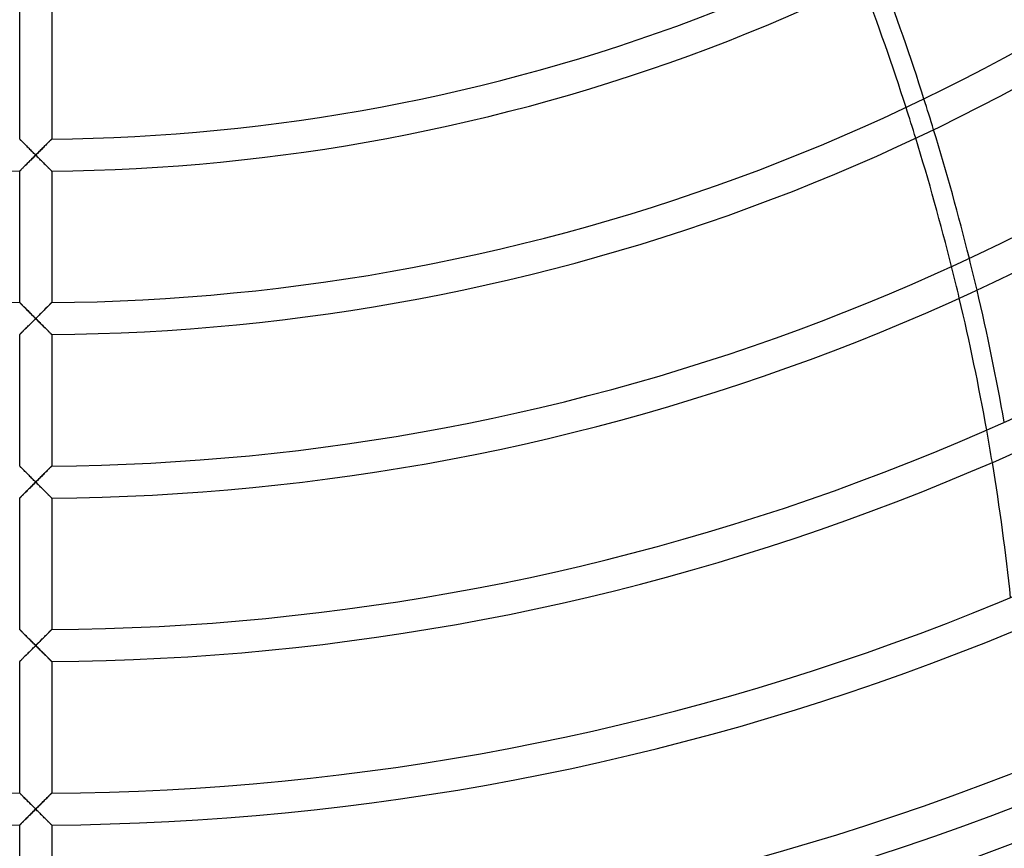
# Model space of a CAD drawing. Header units: millimetres. Extents: x -250 to 250, y -250 to 250.
# Tile 12 of 27: x -1 to 70, y -187 to -127. Entities that reach past the tile are written whole.
import ezdxf

# ---------------------------------------------------------------- set-up
doc = ezdxf.new("R2010")
doc.units = ezdxf.units.MM
doc.layers.add('HIDDEN', color=7, linetype='Continuous')
doc.layers.add('THICK', color=7, linetype='Continuous')

msp = doc.modelspace()

# ---------------------------------------------------------------- linework, layer by layer
at = {"layer": 'HIDDEN'}
for p, q in [((-1.157, -135.905), (-1.16, -135.902)), ((-1.147, -135.915), (-1.157, -135.905)), ((-1.131, -135.931), (-1.147, -135.915)), ((-1.109, -135.953), (-1.131, -135.931)), ((-1.081, -135.981), (-1.109, -135.953)), ((-1.049, -136.014), (-1.081, -135.981)), ((-1.012, -136.051), (-1.049, -136.014)), ((-0.972, -136.091), (-1.012, -136.051)), ((-0.928, -136.136), (-0.972, -136.091)), ((-0.881, -136.183), (-0.928, -136.136)), ((-0.831, -136.233), (-0.881, -136.183)), ((-0.78, -136.285), (-0.831, -136.233)), ((-0.726, -136.339), (-0.78, -136.285)), ((-0.67, -136.395), (-0.726, -136.339)), ((-0.614, -136.452), (-0.67, -136.395)), ((0.67, -136.395), (0.614, -136.452)), ((0.726, -136.339), (0.67, -136.395)), ((0.78, -136.285), (0.726, -136.339)), ((0.831, -136.233), (0.78, -136.285)), ((0.881, -136.183), (0.831, -136.233)), ((0.928, -136.136), (0.881, -136.183)), ((0.972, -136.091), (0.928, -136.136)), ((1.012, -136.051), (0.972, -136.091)), ((1.049, -136.014), (1.012, -136.051)), ((1.081, -135.981), (1.049, -136.014)), ((1.109, -135.953), (1.081, -135.981)), ((1.131, -135.931), (1.109, -135.953)), ((1.147, -135.915), (1.131, -135.931)), ((1.157, -135.905), (1.147, -135.915)), ((1.16, -135.902), (1.157, -135.905)), ((-0.556, -136.51), (-0.614, -136.452)), ((-0.496, -136.569), (-0.556, -136.51)), ((-0.436, -136.63), (-0.496, -136.569)), ((-0.375, -136.691), (-0.436, -136.63)), ((-0.314, -136.753), (-0.375, -136.691)), ((-0.251, -136.815), (-0.314, -136.753)), ((-0.189, -136.878), (-0.251, -136.815)), ((-0.126, -136.941), (-0.189, -136.878)), ((-0.063, -137.004), (-0.126, -136.941)), ((-0.116, -137.183), (-0.058, -137.125)), ((0, -137.067), (-0.063, -137.004)), ((-0.058, -137.125), (0, -137.067)), ((0.063, -137.004), (0, -137.067)), ((0, -137.067), (0.058, -137.125)), ((0.058, -137.125), (0.116, -137.183)), ((0.126, -136.941), (0.063, -137.004)), ((0.189, -136.878), (0.126, -136.941)), ((0.251, -136.815), (0.189, -136.878)), ((0.314, -136.753), (0.251, -136.815)), ((0.375, -136.691), (0.314, -136.753)), ((0.436, -136.63), (0.375, -136.691)), ((0.496, -136.569), (0.436, -136.63)), ((0.556, -136.51), (0.496, -136.569)), ((0.614, -136.452), (0.556, -136.51)), ((-0.826, -137.89), (-0.777, -137.842)), ((-0.777, -137.842), (-0.728, -137.792)), ((-0.728, -137.792), (-0.676, -137.741)), ((-0.676, -137.741), (-0.624, -137.689)), ((-0.624, -137.689), (-0.57, -137.635)), ((-0.57, -137.635), (-0.515, -137.581)), ((-0.515, -137.581), (-0.46, -137.526)), ((-0.46, -137.526), (-0.404, -137.47)), ((-0.404, -137.47), (-0.347, -137.413)), ((-0.347, -137.413), (-0.29, -137.356)), ((-0.29, -137.356), (-0.232, -137.299)), ((-0.232, -137.299), (-0.174, -137.241)), ((-0.174, -137.241), (-0.116, -137.183)), ((0.116, -137.183), (0.174, -137.241)), ((0.174, -137.241), (0.232, -137.299)), ((0.232, -137.299), (0.29, -137.356)), ((0.29, -137.356), (0.347, -137.413)), ((0.347, -137.413), (0.404, -137.47)), ((0.404, -137.47), (0.46, -137.526)), ((0.46, -137.526), (0.515, -137.581)), ((0.515, -137.581), (0.57, -137.635)), ((0.57, -137.635), (0.624, -137.689)), ((0.624, -137.689), (0.676, -137.741)), ((0.676, -137.741), (0.728, -137.792)), ((0.728, -137.792), (0.777, -137.842)), ((0.777, -137.842), (0.826, -137.89)), ((-1.16, -138.222), (-1.157, -138.219)), ((-1.157, -138.219), (-1.149, -138.211)), ((-1.149, -138.211), (-1.135, -138.197)), ((-1.135, -138.197), (-1.116, -138.178)), ((-1.116, -138.178), (-1.092, -138.154)), ((-1.092, -138.154), (-1.064, -138.127)), ((-1.064, -138.127), (-1.032, -138.095)), ((-1.032, -138.095), (-0.996, -138.059)), ((-0.996, -138.059), (-0.958, -138.021)), ((-0.958, -138.021), (-0.916, -137.98)), ((-0.916, -137.98), (-0.872, -137.936)), ((-0.872, -137.936), (-0.826, -137.89)), ((0.826, -137.89), (0.872, -137.936)), ((0.872, -137.936), (0.916, -137.98)), ((0.916, -137.98), (0.958, -138.021)), ((0.958, -138.021), (0.996, -138.059)), ((0.996, -138.059), (1.032, -138.095)), ((1.032, -138.095), (1.064, -138.127)), ((1.064, -138.127), (1.092, -138.154)), ((1.092, -138.154), (1.116, -138.178)), ((1.116, -138.178), (1.135, -138.197)), ((1.135, -138.197), (1.149, -138.211)), ((1.149, -138.211), (1.157, -138.219)), ((1.157, -138.219), (1.16, -138.222)), ((-1.157, -147.772), (-1.16, -147.769)), ((-1.147, -147.782), (-1.157, -147.772)), ((-1.131, -147.798), (-1.147, -147.782)), ((-1.109, -147.82), (-1.131, -147.798)), ((-1.081, -147.848), (-1.109, -147.82)), ((1.109, -147.82), (1.081, -147.848)), ((1.131, -147.798), (1.109, -147.82)), ((1.147, -147.782), (1.131, -147.798)), ((1.157, -147.772), (1.147, -147.782)), ((1.16, -147.769), (1.157, -147.772)), ((-1.049, -147.88), (-1.081, -147.848)), ((-1.012, -147.917), (-1.049, -147.88)), ((-0.972, -147.958), (-1.012, -147.917)), ((-0.928, -148.003), (-0.972, -147.958)), ((-0.881, -148.05), (-0.928, -148.003)), ((-0.831, -148.1), (-0.881, -148.05)), ((-0.78, -148.152), (-0.831, -148.1)), ((-0.726, -148.206), (-0.78, -148.152)), ((-0.67, -148.261), (-0.726, -148.206)), ((-0.613, -148.319), (-0.67, -148.261)), ((-0.555, -148.377), (-0.613, -148.319)), ((-0.496, -148.437), (-0.555, -148.377)), ((-0.436, -148.497), (-0.496, -148.437)), ((-0.375, -148.558), (-0.436, -148.497)), ((0.436, -148.497), (0.375, -148.558)), ((0.496, -148.437), (0.436, -148.497)), ((0.555, -148.377), (0.496, -148.437)), ((0.613, -148.319), (0.555, -148.377)), ((0.67, -148.261), (0.613, -148.319)), ((0.726, -148.206), (0.67, -148.261)), ((0.78, -148.152), (0.726, -148.206)), ((0.831, -148.1), (0.78, -148.152)), ((0.881, -148.05), (0.831, -148.1)), ((0.928, -148.003), (0.881, -148.05)), ((0.972, -147.958), (0.928, -148.003)), ((1.012, -147.917), (0.972, -147.958)), ((1.049, -147.88), (1.012, -147.917)), ((1.081, -147.848), (1.049, -147.88)), ((-0.313, -148.62), (-0.375, -148.558)), ((-0.36, -149.293), (-0.301, -149.234)), ((-0.251, -148.682), (-0.313, -148.62)), ((-0.301, -149.234), (-0.241, -149.174)), ((-0.189, -148.745), (-0.251, -148.682)), ((-0.241, -149.174), (-0.181, -149.114)), ((-0.126, -148.807), (-0.189, -148.745)), ((-0.181, -149.114), (-0.121, -149.054)), ((-0.063, -148.87), (-0.126, -148.807)), ((-0.121, -149.054), (-0.06, -148.994)), ((0, -148.933), (-0.063, -148.87)), ((-0.06, -148.994), (0, -148.933)), ((0.063, -148.87), (0, -148.933)), ((0, -148.933), (0.058, -148.992)), ((0.058, -148.992), (0.116, -149.05)), ((0.126, -148.807), (0.063, -148.87)), ((0.116, -149.05), (0.174, -149.108)), ((0.189, -148.745), (0.126, -148.807)), ((0.174, -149.108), (0.232, -149.165)), ((0.251, -148.682), (0.189, -148.745)), ((0.232, -149.165), (0.29, -149.223)), ((0.313, -148.62), (0.251, -148.682)), ((0.29, -149.223), (0.347, -149.28)), ((0.375, -148.558), (0.313, -148.62)), ((-1.057, -149.987), (-1.023, -149.953)), ((-1.023, -149.953), (-0.985, -149.915)), ((-0.985, -149.915), (-0.943, -149.874)), ((-0.943, -149.874), (-0.899, -149.83)), ((-0.899, -149.83), (-0.852, -149.783)), ((-0.852, -149.783), (-0.803, -149.735)), ((-0.803, -149.735), (-0.753, -149.684)), ((-0.753, -149.684), (-0.7, -149.632)), ((-0.7, -149.632), (-0.646, -149.578)), ((-0.646, -149.578), (-0.591, -149.523)), ((-0.591, -149.523), (-0.534, -149.467)), ((-0.534, -149.467), (-0.477, -149.409)), ((-0.477, -149.409), (-0.419, -149.352)), ((-0.419, -149.352), (-0.36, -149.293)), ((0.347, -149.28), (0.404, -149.336)), ((0.404, -149.336), (0.46, -149.392)), ((0.46, -149.392), (0.515, -149.448)), ((0.515, -149.448), (0.57, -149.502)), ((0.57, -149.502), (0.624, -149.556)), ((0.624, -149.556), (0.676, -149.608)), ((0.676, -149.608), (0.727, -149.659)), ((0.727, -149.659), (0.777, -149.709)), ((0.777, -149.709), (0.825, -149.757)), ((0.825, -149.757), (0.872, -149.803)), ((0.872, -149.803), (0.916, -149.846)), ((0.916, -149.846), (0.958, -149.888)), ((0.958, -149.888), (0.996, -149.926)), ((0.996, -149.926), (1.032, -149.962)), ((1.032, -149.962), (1.064, -149.994)), ((-1.16, -150.089), (-1.157, -150.086)), ((-1.157, -150.086), (-1.148, -150.077)), ((-1.148, -150.077), (-1.133, -150.062)), ((-1.133, -150.062), (-1.112, -150.042)), ((-1.112, -150.042), (-1.087, -150.016)), ((-1.087, -150.016), (-1.057, -149.987)), ((1.064, -149.994), (1.092, -150.021)), ((1.092, -150.021), (1.116, -150.045)), ((1.116, -150.045), (1.135, -150.064)), ((1.135, -150.064), (1.149, -150.078)), ((1.149, -150.078), (1.157, -150.086)), ((1.157, -150.086), (1.16, -150.089)), ((-1.157, -159.639), (-1.16, -159.636)), ((-1.147, -159.649), (-1.157, -159.639)), ((-1.131, -159.665), (-1.147, -159.649)), ((-1.109, -159.688), (-1.131, -159.665)), ((-1.081, -159.715), (-1.109, -159.688)), ((-1.049, -159.748), (-1.081, -159.715)), ((-1.012, -159.784), (-1.049, -159.748)), ((-0.972, -159.825), (-1.012, -159.784)), ((-0.928, -159.87), (-0.972, -159.825)), ((-0.881, -159.917), (-0.928, -159.87)), ((-0.831, -159.967), (-0.881, -159.917)), ((-0.779, -160.019), (-0.831, -159.967)), ((0.831, -159.967), (0.779, -160.019)), ((0.881, -159.917), (0.831, -159.967)), ((0.928, -159.87), (0.881, -159.917)), ((0.972, -159.825), (0.928, -159.87)), ((1.012, -159.784), (0.972, -159.825)), ((1.049, -159.748), (1.012, -159.784)), ((1.081, -159.715), (1.049, -159.748)), ((1.109, -159.688), (1.081, -159.715)), ((1.131, -159.665), (1.109, -159.688)), ((1.147, -159.649), (1.131, -159.665)), ((1.157, -159.639), (1.147, -159.649)), ((1.16, -159.636), (1.157, -159.639)), ((-0.725, -160.073), (-0.779, -160.019)), ((-0.67, -160.129), (-0.725, -160.073)), ((-0.613, -160.186), (-0.67, -160.129)), ((-0.555, -160.244), (-0.613, -160.186)), ((-0.496, -160.304), (-0.555, -160.244)), ((-0.436, -160.364), (-0.496, -160.304)), ((-0.375, -160.425), (-0.436, -160.364)), ((-0.313, -160.487), (-0.375, -160.425)), ((-0.251, -160.549), (-0.313, -160.487)), ((-0.189, -160.611), (-0.251, -160.549)), ((-0.126, -160.674), (-0.189, -160.611)), ((-0.063, -160.737), (-0.126, -160.674)), ((0.126, -160.674), (0.063, -160.737)), ((0.189, -160.611), (0.126, -160.674)), ((0.251, -160.549), (0.189, -160.611)), ((0.313, -160.487), (0.251, -160.549)), ((0.375, -160.425), (0.313, -160.487)), ((0.436, -160.364), (0.375, -160.425)), ((0.496, -160.304), (0.436, -160.364)), ((0.555, -160.244), (0.496, -160.304)), ((0.613, -160.186), (0.555, -160.244)), ((0.67, -160.129), (0.613, -160.186)), ((0.725, -160.073), (0.67, -160.129)), ((0.779, -160.019), (0.725, -160.073)), ((-0.646, -161.445), (-0.591, -161.39)), ((-0.591, -161.39), (-0.534, -161.333)), ((-0.534, -161.333), (-0.477, -161.276)), ((-0.477, -161.276), (-0.419, -161.218)), ((-0.419, -161.218), (-0.36, -161.16)), ((-0.36, -161.16), (-0.301, -161.101)), ((-0.301, -161.101), (-0.241, -161.041)), ((-0.241, -161.041), (-0.181, -160.981)), ((-0.181, -160.981), (-0.121, -160.921)), ((-0.121, -160.921), (-0.06, -160.86)), ((0, -160.8), (-0.063, -160.737)), ((-0.06, -160.86), (0, -160.8)), ((0.063, -160.737), (0, -160.8)), ((0, -160.8), (0.058, -160.858)), ((0.058, -160.858), (0.116, -160.916)), ((0.116, -160.916), (0.174, -160.974)), ((0.174, -160.974), (0.232, -161.032)), ((0.232, -161.032), (0.29, -161.09)), ((0.29, -161.09), (0.347, -161.147)), ((0.347, -161.147), (0.404, -161.203)), ((0.404, -161.203), (0.46, -161.259)), ((0.46, -161.259), (0.515, -161.314)), ((0.515, -161.314), (0.57, -161.369)), ((0.57, -161.369), (0.624, -161.422)), ((-1.16, -161.956), (-1.157, -161.953)), ((-1.157, -161.953), (-1.148, -161.944)), ((-1.148, -161.944), (-1.133, -161.929)), ((-1.133, -161.929), (-1.113, -161.909)), ((-1.113, -161.909), (-1.087, -161.883)), ((-1.087, -161.883), (-1.057, -161.854)), ((-1.057, -161.854), (-1.023, -161.82)), ((-1.023, -161.82), (-0.985, -161.782)), ((-0.985, -161.782), (-0.944, -161.741)), ((-0.944, -161.741), (-0.899, -161.697)), ((-0.899, -161.697), (-0.852, -161.65)), ((-0.852, -161.65), (-0.803, -161.601)), ((-0.803, -161.601), (-0.752, -161.551)), ((-0.752, -161.551), (-0.7, -161.498)), ((-0.7, -161.498), (-0.646, -161.445)), ((0.624, -161.422), (0.676, -161.475)), ((0.676, -161.475), (0.727, -161.526)), ((0.727, -161.526), (0.777, -161.575)), ((0.777, -161.575), (0.825, -161.623)), ((0.825, -161.623), (0.872, -161.669)), ((0.872, -161.669), (0.916, -161.713)), ((0.916, -161.713), (0.958, -161.755)), ((0.958, -161.755), (0.996, -161.793)), ((0.996, -161.793), (1.032, -161.829)), ((1.032, -161.829), (1.064, -161.861)), ((1.064, -161.861), (1.092, -161.888)), ((1.092, -161.888), (1.116, -161.912)), ((1.116, -161.912), (1.135, -161.931)), ((1.135, -161.931), (1.149, -161.945)), ((1.149, -161.945), (1.157, -161.953)), ((1.157, -161.953), (1.16, -161.956)), ((-1.157, -171.506), (-1.16, -171.503)), ((-1.148, -171.515), (-1.157, -171.506)), ((-1.133, -171.53), (-1.148, -171.515)), ((-1.112, -171.551), (-1.133, -171.53)), ((-1.087, -171.576), (-1.112, -171.551)), ((-1.057, -171.607), (-1.087, -171.576)), ((-1.023, -171.641), (-1.057, -171.607)), ((-0.985, -171.679), (-1.023, -171.641)), ((-0.943, -171.721), (-0.985, -171.679)), ((-0.899, -171.765), (-0.943, -171.721)), ((-0.852, -171.812), (-0.899, -171.765)), ((-0.803, -171.861), (-0.852, -171.812)), ((-0.752, -171.913), (-0.803, -171.861)), ((-0.7, -171.965), (-0.752, -171.913)), ((-0.646, -172.019), (-0.7, -171.965)), ((-0.591, -172.075), (-0.646, -172.019)), ((-0.534, -172.131), (-0.591, -172.075)), ((0.591, -172.075), (0.534, -172.131)), ((0.646, -172.019), (0.591, -172.075)), ((0.7, -171.965), (0.646, -172.019)), ((0.752, -171.913), (0.7, -171.965)), ((0.803, -171.861), (0.752, -171.913)), ((0.852, -171.812), (0.803, -171.861)), ((0.899, -171.765), (0.852, -171.812)), ((0.943, -171.721), (0.899, -171.765)), ((0.985, -171.679), (0.943, -171.721)), ((1.023, -171.641), (0.985, -171.679)), ((1.057, -171.607), (1.023, -171.641)), ((1.087, -171.576), (1.057, -171.607)), ((1.112, -171.551), (1.087, -171.576)), ((1.133, -171.53), (1.112, -171.551)), ((1.148, -171.515), (1.133, -171.53)), ((1.157, -171.506), (1.148, -171.515)), ((1.16, -171.503), (1.157, -171.506)), ((-0.477, -172.189), (-0.534, -172.131)), ((-0.419, -172.247), (-0.477, -172.189)), ((-0.36, -172.306), (-0.419, -172.247)), ((-0.301, -172.365), (-0.36, -172.306)), ((-0.241, -172.425), (-0.301, -172.365)), ((-0.181, -172.485), (-0.241, -172.425)), ((-0.121, -172.546), (-0.181, -172.485)), ((-0.174, -172.841), (-0.116, -172.783)), ((-0.061, -172.606), (-0.121, -172.546)), ((-0.116, -172.783), (-0.058, -172.725)), ((0, -172.667), (-0.061, -172.606)), ((-0.058, -172.725), (0, -172.667)), ((0.061, -172.606), (0, -172.667)), ((0, -172.667), (0.06, -172.727)), ((0.06, -172.727), (0.121, -172.787)), ((0.121, -172.546), (0.061, -172.606)), ((0.181, -172.485), (0.121, -172.546)), ((0.121, -172.787), (0.181, -172.848)), ((0.241, -172.425), (0.181, -172.485)), ((0.301, -172.365), (0.241, -172.425)), ((0.36, -172.306), (0.301, -172.365)), ((0.419, -172.247), (0.36, -172.306)), ((0.477, -172.189), (0.419, -172.247)), ((0.534, -172.131), (0.477, -172.189)), ((-0.916, -173.58), (-0.872, -173.536)), ((-0.872, -173.536), (-0.825, -173.49)), ((-0.825, -173.49), (-0.777, -173.442)), ((-0.777, -173.442), (-0.727, -173.392)), ((-0.727, -173.392), (-0.676, -173.341)), ((-0.676, -173.341), (-0.623, -173.289)), ((-0.623, -173.289), (-0.57, -173.235)), ((-0.57, -173.235), (-0.515, -173.181)), ((-0.515, -173.181), (-0.46, -173.126)), ((-0.46, -173.126), (-0.404, -173.07)), ((-0.404, -173.07), (-0.347, -173.013)), ((-0.347, -173.013), (-0.29, -172.956)), ((-0.29, -172.956), (-0.232, -172.899)), ((-0.232, -172.899), (-0.174, -172.841)), ((0.181, -172.848), (0.241, -172.908)), ((0.241, -172.908), (0.301, -172.967)), ((0.301, -172.967), (0.36, -173.026)), ((0.36, -173.026), (0.419, -173.085)), ((0.419, -173.085), (0.477, -173.143)), ((0.477, -173.143), (0.534, -173.2)), ((0.534, -173.2), (0.591, -173.256)), ((0.591, -173.256), (0.646, -173.311)), ((0.646, -173.311), (0.7, -173.365)), ((0.7, -173.365), (0.752, -173.417)), ((0.752, -173.417), (0.803, -173.468)), ((0.803, -173.468), (0.852, -173.517)), ((0.852, -173.517), (0.899, -173.563)), ((-1.16, -173.823), (-1.157, -173.82)), ((-1.157, -173.82), (-1.149, -173.812)), ((-1.149, -173.812), (-1.135, -173.798)), ((-1.135, -173.798), (-1.116, -173.779)), ((-1.116, -173.779), (-1.092, -173.755)), ((-1.092, -173.755), (-1.064, -173.727)), ((-1.064, -173.727), (-1.032, -173.696)), ((-1.032, -173.696), (-0.996, -173.66)), ((-0.996, -173.66), (-0.957, -173.621)), ((-0.957, -173.621), (-0.916, -173.58)), ((0.899, -173.563), (0.943, -173.607)), ((0.943, -173.607), (0.985, -173.649)), ((0.985, -173.649), (1.023, -173.686)), ((1.023, -173.686), (1.057, -173.72)), ((1.057, -173.72), (1.087, -173.75)), ((1.087, -173.75), (1.113, -173.776)), ((1.113, -173.776), (1.133, -173.796)), ((1.133, -173.796), (1.148, -173.811)), ((1.148, -173.811), (1.157, -173.82)), ((1.157, -173.82), (1.16, -173.823)), ((-1.157, -183.373), (-1.16, -183.37)), ((-1.148, -183.382), (-1.157, -183.373)), ((-1.133, -183.397), (-1.148, -183.382)), ((-1.113, -183.417), (-1.133, -183.397)), ((-1.087, -183.443), (-1.113, -183.417)), ((-1.057, -183.474), (-1.087, -183.443)), ((-1.022, -183.508), (-1.057, -183.474)), ((-0.984, -183.546), (-1.022, -183.508)), ((-0.943, -183.588), (-0.984, -183.546)), ((0.984, -183.546), (0.943, -183.588)), ((1.022, -183.508), (0.984, -183.546)), ((1.057, -183.474), (1.022, -183.508)), ((1.087, -183.443), (1.057, -183.474)), ((1.113, -183.417), (1.087, -183.443)), ((1.133, -183.397), (1.113, -183.417)), ((1.148, -183.382), (1.133, -183.397)), ((1.157, -183.373), (1.148, -183.382)), ((1.16, -183.37), (1.157, -183.373)), ((-0.899, -183.632), (-0.943, -183.588)), ((-0.852, -183.679), (-0.899, -183.632)), ((-0.803, -183.728), (-0.852, -183.679)), ((-0.752, -183.78), (-0.803, -183.728)), ((-0.7, -183.832), (-0.752, -183.78)), ((-0.646, -183.886), (-0.7, -183.832)), ((-0.591, -183.942), (-0.646, -183.886)), ((-0.534, -183.998), (-0.591, -183.942)), ((-0.477, -184.056), (-0.534, -183.998)), ((-0.419, -184.114), (-0.477, -184.056)), ((-0.36, -184.173), (-0.419, -184.114)), ((-0.301, -184.232), (-0.36, -184.173)), ((-0.241, -184.292), (-0.301, -184.232)), ((0.301, -184.232), (0.241, -184.292)), ((0.36, -184.173), (0.301, -184.232)), ((0.419, -184.114), (0.36, -184.173)), ((0.477, -184.056), (0.419, -184.114)), ((0.534, -183.998), (0.477, -184.056)), ((0.591, -183.942), (0.534, -183.998)), ((0.646, -183.886), (0.591, -183.942)), ((0.7, -183.832), (0.646, -183.886)), ((0.752, -183.78), (0.7, -183.832)), ((0.803, -183.728), (0.752, -183.78)), ((0.852, -183.679), (0.803, -183.728)), ((0.899, -183.632), (0.852, -183.679)), ((0.943, -183.588), (0.899, -183.632)), ((-0.477, -185.01), (-0.419, -184.952)), ((-0.419, -184.952), (-0.36, -184.893)), ((-0.36, -184.893), (-0.301, -184.834)), ((-0.301, -184.834), (-0.241, -184.774)), ((-0.181, -184.352), (-0.241, -184.292)), ((-0.241, -184.774), (-0.181, -184.714)), ((-0.121, -184.412), (-0.181, -184.352)), ((-0.181, -184.714), (-0.121, -184.654)), ((-0.061, -184.473), (-0.121, -184.412)), ((-0.121, -184.654), (-0.06, -184.594)), ((0, -184.533), (-0.061, -184.473)), ((-0.06, -184.594), (0, -184.533)), ((0.061, -184.473), (0, -184.533)), ((0, -184.533), (0.06, -184.594)), ((0.06, -184.594), (0.121, -184.654)), ((0.121, -184.412), (0.061, -184.473)), ((0.181, -184.352), (0.121, -184.412)), ((0.121, -184.654), (0.181, -184.714)), ((0.241, -184.292), (0.181, -184.352)), ((0.181, -184.714), (0.241, -184.774)), ((0.241, -184.774), (0.301, -184.834)), ((0.301, -184.834), (0.36, -184.893)), ((0.36, -184.893), (0.419, -184.952)), ((0.419, -184.952), (0.477, -185.01)), ((-1.16, -185.69), (-1.157, -185.687)), ((-1.157, -185.687), (-1.148, -185.678)), ((-1.148, -185.678), (-1.133, -185.663)), ((-1.133, -185.663), (-1.113, -185.643)), ((-1.113, -185.643), (-1.087, -185.617)), ((-1.087, -185.617), (-1.057, -185.587)), ((-1.057, -185.587), (-1.023, -185.553)), ((-1.023, -185.553), (-0.985, -185.515)), ((-0.985, -185.515), (-0.943, -185.474)), ((-0.943, -185.474), (-0.899, -185.43)), ((-0.899, -185.43), (-0.852, -185.384)), ((-0.852, -185.384), (-0.803, -185.335)), ((-0.803, -185.335), (-0.752, -185.284)), ((-0.752, -185.284), (-0.7, -185.232)), ((-0.7, -185.232), (-0.646, -185.178)), ((-0.646, -185.178), (-0.591, -185.123)), ((-0.591, -185.123), (-0.534, -185.067)), ((-0.534, -185.067), (-0.477, -185.01)), ((0.477, -185.01), (0.534, -185.067)), ((0.534, -185.067), (0.591, -185.123)), ((0.591, -185.123), (0.646, -185.178)), ((0.646, -185.178), (0.7, -185.232)), ((0.7, -185.232), (0.752, -185.284)), ((0.752, -185.284), (0.803, -185.335)), ((0.803, -185.335), (0.852, -185.384)), ((0.852, -185.384), (0.899, -185.43)), ((0.899, -185.43), (0.943, -185.474)), ((0.943, -185.474), (0.985, -185.515)), ((0.985, -185.515), (1.023, -185.553)), ((1.023, -185.553), (1.057, -185.587)), ((1.057, -185.587), (1.087, -185.617)), ((1.087, -185.617), (1.113, -185.643)), ((1.113, -185.643), (1.133, -185.663)), ((1.133, -185.663), (1.148, -185.678)), ((1.148, -185.678), (1.157, -185.687)), ((1.157, -185.687), (1.16, -185.69))]:
    msp.add_line(p, q, dxfattribs=at)
for radius, start, end in [(205, 89.99998, 270.00002), (205, 270.00002, 89.99998), (214.393, 180.00002, 0), (204, 179.99998, 270.00002), (204, 270.00002, 0)]:
    msp.add_arc((0, 0), radius, start, end, dxfattribs=at)
for centre, start_param, end_param in [((-63.862, -147.873), 1.148419, 1.163595), ((-65.079, -148.757), 1.150223, 1.165371), ((-63.862, -147.873), 1.069751, 1.08528), ((-65.079, -148.757), 1.071728, 1.08722), ((-65.079, -148.757), 0.991195, 1.007124)]:
    msp.add_ellipse(centre, major_axis=(94.046, -129.443), ratio=0.766044, start_param=start_param, end_param=end_param, dxfattribs=at)
at = {"layer": 'THICK'}
for p, q in [((-1.16, -135.902), (-1.16, -126.355)), ((1.16, -126.355), (1.16, -135.902)), ((-1.16, -135.902), (-1.157, -135.905)), ((-1.157, -135.905), (-1.148, -135.914)), ((-1.148, -135.914), (-1.134, -135.928)), ((-1.134, -135.928), (-1.114, -135.948)), ((-1.114, -135.948), (-1.09, -135.972)), ((-1.09, -135.972), (-1.061, -136.002)), ((-1.061, -136.002), (-1.028, -136.035)), ((-1.028, -136.035), (-0.991, -136.072)), ((-0.991, -136.072), (-0.952, -136.112)), ((-0.952, -136.112), (-0.909, -136.155)), ((-0.909, -136.155), (-0.864, -136.2)), ((-0.864, -136.2), (-0.817, -136.248)), ((-0.817, -136.248), (-0.767, -136.297)), ((-0.767, -136.297), (-0.716, -136.349)), ((-0.716, -136.349), (-0.664, -136.401)), ((-0.664, -136.401), (-0.61, -136.455)), ((0.61, -136.455), (0.664, -136.401)), ((0.664, -136.401), (0.716, -136.349)), ((0.716, -136.349), (0.767, -136.297)), ((0.767, -136.297), (0.817, -136.248)), ((0.817, -136.248), (0.864, -136.2)), ((0.864, -136.2), (0.909, -136.155)), ((0.909, -136.155), (0.952, -136.112)), ((0.952, -136.112), (0.991, -136.072)), ((0.991, -136.072), (1.028, -136.035)), ((1.028, -136.035), (1.061, -136.002)), ((1.061, -136.002), (1.09, -135.972)), ((1.09, -135.972), (1.114, -135.948)), ((1.114, -135.948), (1.134, -135.928)), ((1.134, -135.928), (1.148, -135.914)), ((1.148, -135.914), (1.157, -135.905)), ((1.157, -135.905), (1.16, -135.902)), ((-0.61, -136.455), (-0.555, -136.511)), ((-0.555, -136.511), (-0.497, -136.568)), ((-0.497, -136.568), (-0.439, -136.627)), ((-0.439, -136.627), (-0.379, -136.687)), ((-0.379, -136.687), (-0.318, -136.749)), ((-0.318, -136.749), (-0.256, -136.811)), ((-0.256, -136.811), (-0.193, -136.874)), ((-0.193, -136.874), (-0.129, -136.938)), ((-0.129, -136.938), (-0.064, -137.002)), ((-0.06, -137.127), (-0.121, -137.187)), ((-0.064, -137.002), (0, -137.067)), ((0, -137.067), (-0.06, -137.127)), ((0, -137.067), (0.064, -137.002)), ((0.06, -137.127), (0, -137.067)), ((0.121, -137.187), (0.06, -137.127)), ((0.064, -137.002), (0.129, -136.938)), ((0.129, -136.938), (0.193, -136.874)), ((0.193, -136.874), (0.256, -136.811)), ((0.256, -136.811), (0.318, -136.749)), ((0.318, -136.749), (0.379, -136.687)), ((0.379, -136.687), (0.439, -136.627)), ((0.439, -136.627), (0.497, -136.568)), ((0.497, -136.568), (0.555, -136.511)), ((0.555, -136.511), (0.61, -136.455)), ((-0.753, -137.817), (-0.804, -137.868)), ((-0.7, -137.765), (-0.753, -137.817)), ((-0.646, -137.711), (-0.7, -137.765)), ((-0.591, -137.656), (-0.646, -137.711)), ((-0.534, -137.6), (-0.591, -137.656)), ((-0.477, -137.543), (-0.534, -137.6)), ((-0.419, -137.485), (-0.477, -137.543)), ((-0.36, -137.426), (-0.419, -137.485)), ((-0.301, -137.367), (-0.36, -137.426)), ((-0.241, -137.308), (-0.301, -137.367)), ((-0.181, -137.248), (-0.241, -137.308)), ((-0.121, -137.187), (-0.181, -137.248)), ((0.181, -137.248), (0.121, -137.187)), ((0.241, -137.308), (0.181, -137.248)), ((0.301, -137.367), (0.241, -137.308)), ((0.36, -137.426), (0.301, -137.367)), ((0.419, -137.485), (0.36, -137.426)), ((0.477, -137.543), (0.419, -137.485)), ((0.534, -137.6), (0.477, -137.543)), ((0.591, -137.656), (0.534, -137.6)), ((0.646, -137.711), (0.591, -137.656)), ((0.7, -137.765), (0.646, -137.711)), ((0.753, -137.817), (0.7, -137.765)), ((0.804, -137.868), (0.753, -137.817)), ((-1.157, -138.219), (-1.16, -138.222)), ((-1.16, -147.769), (-1.16, -138.222)), ((-1.148, -138.21), (-1.157, -138.219)), ((-1.133, -138.195), (-1.148, -138.21)), ((-1.112, -138.175), (-1.133, -138.195)), ((-1.087, -138.149), (-1.112, -138.175)), ((-1.057, -138.12), (-1.087, -138.149)), ((-1.023, -138.086), (-1.057, -138.12)), ((-0.985, -138.048), (-1.023, -138.086)), ((-0.943, -138.007), (-0.985, -138.048)), ((-0.899, -137.963), (-0.943, -138.007)), ((-0.852, -137.917), (-0.899, -137.963)), ((-0.804, -137.868), (-0.852, -137.917)), ((0.852, -137.917), (0.804, -137.868)), ((0.899, -137.963), (0.852, -137.917)), ((0.943, -138.007), (0.899, -137.963)), ((0.985, -138.048), (0.943, -138.007)), ((1.023, -138.086), (0.985, -138.048)), ((1.057, -138.12), (1.023, -138.086)), ((1.087, -138.149), (1.057, -138.12)), ((1.112, -138.175), (1.087, -138.149)), ((1.133, -138.195), (1.112, -138.175)), ((1.148, -138.21), (1.133, -138.195)), ((1.157, -138.219), (1.148, -138.21)), ((1.16, -138.222), (1.157, -138.219)), ((1.16, -138.222), (1.16, -147.769)), ((-1.16, -147.769), (-1.157, -147.772)), ((-1.157, -147.772), (-1.148, -147.781)), ((-1.148, -147.781), (-1.134, -147.795)), ((-1.134, -147.795), (-1.114, -147.815)), ((-1.114, -147.815), (-1.09, -147.839)), ((-1.09, -147.839), (-1.061, -147.868)), ((1.061, -147.868), (1.09, -147.839)), ((1.09, -147.839), (1.114, -147.815)), ((1.114, -147.815), (1.134, -147.795)), ((1.134, -147.795), (1.148, -147.781)), ((1.148, -147.781), (1.157, -147.772)), ((1.157, -147.772), (1.16, -147.769)), ((-1.061, -147.868), (-1.028, -147.902)), ((-1.028, -147.902), (-0.992, -147.938)), ((-0.992, -147.938), (-0.952, -147.978)), ((-0.952, -147.978), (-0.909, -148.021)), ((-0.909, -148.021), (-0.864, -148.066)), ((-0.864, -148.066), (-0.817, -148.114)), ((-0.817, -148.114), (-0.768, -148.164)), ((-0.768, -148.164), (-0.717, -148.215)), ((-0.717, -148.215), (-0.665, -148.267)), ((-0.665, -148.267), (-0.611, -148.321)), ((-0.611, -148.321), (-0.555, -148.377)), ((-0.555, -148.377), (-0.498, -148.435)), ((-0.498, -148.435), (-0.439, -148.493)), ((-0.439, -148.493), (-0.379, -148.554)), ((-0.379, -148.554), (-0.318, -148.615)), ((0.318, -148.615), (0.379, -148.554)), ((0.379, -148.554), (0.439, -148.493)), ((0.439, -148.493), (0.498, -148.435)), ((0.498, -148.435), (0.555, -148.377)), ((0.555, -148.377), (0.611, -148.321)), ((0.611, -148.321), (0.665, -148.267)), ((0.665, -148.267), (0.717, -148.215)), ((0.717, -148.215), (0.768, -148.164)), ((0.768, -148.164), (0.817, -148.114)), ((0.817, -148.114), (0.864, -148.066)), ((0.864, -148.066), (0.909, -148.021)), ((0.909, -148.021), (0.952, -147.978)), ((0.952, -147.978), (0.992, -147.938)), ((0.992, -147.938), (1.028, -147.902)), ((1.028, -147.902), (1.061, -147.868)), ((-0.29, -149.223), (-0.347, -149.28)), ((-0.318, -148.615), (-0.256, -148.677)), ((-0.232, -149.165), (-0.29, -149.223)), ((-0.256, -148.677), (-0.193, -148.74)), ((-0.174, -149.108), (-0.232, -149.165)), ((-0.193, -148.74), (-0.129, -148.804)), ((-0.116, -149.05), (-0.174, -149.108)), ((-0.129, -148.804), (-0.064, -148.869)), ((-0.058, -148.992), (-0.116, -149.05)), ((-0.064, -148.869), (0, -148.933)), ((0, -148.933), (-0.058, -148.992)), ((0, -148.933), (0.064, -148.869)), ((0.06, -148.994), (0, -148.933)), ((0.121, -149.054), (0.06, -148.994)), ((0.064, -148.869), (0.129, -148.804)), ((0.181, -149.114), (0.121, -149.054)), ((0.129, -148.804), (0.193, -148.74)), ((0.241, -149.174), (0.181, -149.114)), ((0.193, -148.74), (0.256, -148.677)), ((0.301, -149.234), (0.241, -149.174)), ((0.256, -148.677), (0.318, -148.615)), ((0.36, -149.293), (0.301, -149.234)), ((-1.032, -149.962), (-1.064, -149.994)), ((-0.996, -149.926), (-1.032, -149.962)), ((-0.958, -149.888), (-0.996, -149.926)), ((-0.916, -149.846), (-0.958, -149.888)), ((-0.872, -149.803), (-0.916, -149.846)), ((-0.825, -149.757), (-0.872, -149.803)), ((-0.777, -149.709), (-0.825, -149.757)), ((-0.727, -149.659), (-0.777, -149.709)), ((-0.676, -149.608), (-0.727, -149.659)), ((-0.624, -149.556), (-0.676, -149.608)), ((-0.57, -149.502), (-0.624, -149.556)), ((-0.515, -149.448), (-0.57, -149.502)), ((-0.46, -149.392), (-0.515, -149.448)), ((-0.404, -149.336), (-0.46, -149.392)), ((-0.347, -149.28), (-0.404, -149.336)), ((0.419, -149.352), (0.36, -149.293)), ((0.477, -149.409), (0.419, -149.352)), ((0.534, -149.467), (0.477, -149.409)), ((0.591, -149.523), (0.534, -149.467)), ((0.646, -149.578), (0.591, -149.523)), ((0.7, -149.632), (0.646, -149.578)), ((0.753, -149.684), (0.7, -149.632)), ((0.803, -149.735), (0.753, -149.684)), ((0.852, -149.783), (0.803, -149.735)), ((0.899, -149.83), (0.852, -149.783)), ((0.943, -149.874), (0.899, -149.83)), ((0.985, -149.915), (0.943, -149.874)), ((1.023, -149.953), (0.985, -149.915)), ((1.057, -149.987), (1.023, -149.953)), ((-1.157, -150.086), (-1.16, -150.089)), ((-1.16, -159.636), (-1.16, -150.089)), ((-1.149, -150.078), (-1.157, -150.086)), ((-1.135, -150.064), (-1.149, -150.078)), ((-1.116, -150.045), (-1.135, -150.064)), ((-1.092, -150.021), (-1.116, -150.045)), ((-1.064, -149.994), (-1.092, -150.021)), ((1.087, -150.016), (1.057, -149.987)), ((1.112, -150.042), (1.087, -150.016)), ((1.133, -150.062), (1.112, -150.042)), ((1.148, -150.077), (1.133, -150.062)), ((1.157, -150.086), (1.148, -150.077)), ((1.16, -150.089), (1.157, -150.086)), ((1.16, -150.089), (1.16, -159.636)), ((-1.16, -159.636), (-1.157, -159.639)), ((-1.157, -159.639), (-1.148, -159.647)), ((-1.148, -159.647), (-1.134, -159.662)), ((-1.134, -159.662), (-1.115, -159.682)), ((-1.115, -159.682), (-1.09, -159.706)), ((-1.09, -159.706), (-1.061, -159.735)), ((-1.061, -159.735), (-1.029, -159.768)), ((-1.029, -159.768), (-0.992, -159.805)), ((-0.992, -159.805), (-0.952, -159.845)), ((-0.952, -159.845), (-0.91, -159.888)), ((-0.91, -159.888), (-0.865, -159.933)), ((-0.865, -159.933), (-0.817, -159.98)), ((-0.817, -159.98), (-0.768, -160.03)), ((0.768, -160.03), (0.817, -159.98)), ((0.817, -159.98), (0.865, -159.933)), ((0.865, -159.933), (0.91, -159.888)), ((0.91, -159.888), (0.952, -159.845)), ((0.952, -159.845), (0.992, -159.805)), ((0.992, -159.805), (1.029, -159.768)), ((1.029, -159.768), (1.061, -159.735)), ((1.061, -159.735), (1.09, -159.706)), ((1.09, -159.706), (1.115, -159.682)), ((1.115, -159.682), (1.134, -159.662)), ((1.134, -159.662), (1.148, -159.647)), ((1.148, -159.647), (1.157, -159.639)), ((1.157, -159.639), (1.16, -159.636)), ((-0.768, -160.03), (-0.717, -160.081)), ((-0.717, -160.081), (-0.665, -160.133)), ((-0.665, -160.133), (-0.611, -160.188)), ((-0.611, -160.188), (-0.556, -160.243)), ((-0.556, -160.243), (-0.498, -160.301)), ((-0.498, -160.301), (-0.44, -160.36)), ((-0.44, -160.36), (-0.38, -160.42)), ((-0.38, -160.42), (-0.318, -160.481)), ((-0.318, -160.481), (-0.256, -160.544)), ((-0.256, -160.544), (-0.193, -160.607)), ((-0.193, -160.607), (-0.129, -160.671)), ((-0.129, -160.671), (-0.065, -160.735)), ((0.065, -160.735), (0.129, -160.671)), ((0.129, -160.671), (0.193, -160.607)), ((0.193, -160.607), (0.256, -160.544)), ((0.256, -160.544), (0.318, -160.481)), ((0.318, -160.481), (0.38, -160.42)), ((0.38, -160.42), (0.44, -160.36)), ((0.44, -160.36), (0.498, -160.301)), ((0.498, -160.301), (0.556, -160.243)), ((0.556, -160.243), (0.611, -160.188)), ((0.611, -160.188), (0.665, -160.133)), ((0.665, -160.133), (0.717, -160.081)), ((0.717, -160.081), (0.768, -160.03)), ((-0.57, -161.369), (-0.624, -161.422)), ((-0.515, -161.314), (-0.57, -161.369)), ((-0.46, -161.259), (-0.515, -161.314)), ((-0.404, -161.203), (-0.46, -161.259)), ((-0.347, -161.147), (-0.404, -161.203)), ((-0.29, -161.09), (-0.347, -161.147)), ((-0.232, -161.032), (-0.29, -161.09)), ((-0.174, -160.974), (-0.232, -161.032)), ((-0.116, -160.916), (-0.174, -160.974)), ((-0.058, -160.858), (-0.116, -160.916)), ((-0.065, -160.735), (0, -160.8)), ((0, -160.8), (-0.058, -160.858)), ((0, -160.8), (0.065, -160.735)), ((0.06, -160.86), (0, -160.8)), ((0.121, -160.921), (0.06, -160.86)), ((0.181, -160.981), (0.121, -160.921)), ((0.241, -161.041), (0.181, -160.981)), ((0.301, -161.101), (0.241, -161.041)), ((0.36, -161.16), (0.301, -161.101)), ((0.419, -161.218), (0.36, -161.16)), ((0.477, -161.276), (0.419, -161.218)), ((0.534, -161.333), (0.477, -161.276)), ((0.591, -161.39), (0.534, -161.333)), ((0.646, -161.445), (0.591, -161.39)), ((-1.157, -161.953), (-1.16, -161.956)), ((-1.16, -171.503), (-1.16, -161.956)), ((-1.149, -161.945), (-1.157, -161.953)), ((-1.135, -161.931), (-1.149, -161.945)), ((-1.116, -161.912), (-1.135, -161.931)), ((-1.092, -161.888), (-1.116, -161.912)), ((-1.064, -161.861), (-1.092, -161.888)), ((-1.032, -161.829), (-1.064, -161.861)), ((-0.996, -161.793), (-1.032, -161.829)), ((-0.958, -161.755), (-0.996, -161.793)), ((-0.916, -161.713), (-0.958, -161.755)), ((-0.872, -161.669), (-0.916, -161.713)), ((-0.825, -161.623), (-0.872, -161.669)), ((-0.777, -161.575), (-0.825, -161.623)), ((-0.727, -161.526), (-0.777, -161.575)), ((-0.676, -161.475), (-0.727, -161.526)), ((-0.624, -161.422), (-0.676, -161.475)), ((0.7, -161.498), (0.646, -161.445)), ((0.752, -161.551), (0.7, -161.498)), ((0.803, -161.601), (0.752, -161.551)), ((0.852, -161.65), (0.803, -161.601)), ((0.899, -161.697), (0.852, -161.65)), ((0.944, -161.741), (0.899, -161.697)), ((0.985, -161.782), (0.944, -161.741)), ((1.023, -161.82), (0.985, -161.782)), ((1.057, -161.854), (1.023, -161.82)), ((1.087, -161.883), (1.057, -161.854)), ((1.113, -161.909), (1.087, -161.883)), ((1.133, -161.929), (1.113, -161.909)), ((1.148, -161.944), (1.133, -161.929)), ((1.157, -161.953), (1.148, -161.944)), ((1.16, -161.956), (1.157, -161.953)), ((1.16, -161.956), (1.16, -171.503)), ((-1.16, -171.503), (-1.157, -171.506)), ((-1.157, -171.506), (-1.149, -171.514)), ((-1.149, -171.514), (-1.136, -171.527)), ((-1.136, -171.527), (-1.117, -171.546)), ((-1.117, -171.546), (-1.094, -171.569)), ((-1.094, -171.569), (-1.067, -171.597)), ((-1.067, -171.597), (-1.035, -171.628)), ((-1.035, -171.628), (-1.001, -171.663)), ((-1.001, -171.663), (-0.963, -171.701)), ((-0.963, -171.701), (-0.921, -171.743)), ((-0.921, -171.743), (-0.877, -171.788)), ((-0.877, -171.788), (-0.829, -171.836)), ((-0.829, -171.836), (-0.778, -171.887)), ((-0.778, -171.887), (-0.724, -171.942)), ((-0.724, -171.942), (-0.667, -171.999)), ((-0.667, -171.999), (-0.607, -172.058)), ((-0.607, -172.058), (-0.546, -172.12)), ((-0.546, -172.12), (-0.482, -172.184)), ((0.482, -172.184), (0.546, -172.12)), ((0.546, -172.12), (0.607, -172.058)), ((0.607, -172.058), (0.667, -171.999)), ((0.667, -171.999), (0.724, -171.942)), ((0.724, -171.942), (0.778, -171.887)), ((0.778, -171.887), (0.829, -171.836)), ((0.829, -171.836), (0.877, -171.788)), ((0.877, -171.788), (0.921, -171.743)), ((0.921, -171.743), (0.963, -171.701)), ((0.963, -171.701), (1.001, -171.663)), ((1.001, -171.663), (1.035, -171.628)), ((1.035, -171.628), (1.067, -171.597)), ((1.067, -171.597), (1.094, -171.569)), ((1.094, -171.569), (1.117, -171.546)), ((1.117, -171.546), (1.136, -171.527)), ((1.136, -171.527), (1.149, -171.514)), ((1.149, -171.514), (1.157, -171.506)), ((1.157, -171.506), (1.16, -171.503)), ((-0.482, -172.184), (-0.417, -172.249)), ((-0.417, -172.249), (-0.35, -172.316)), ((-0.35, -172.316), (-0.282, -172.385)), ((-0.282, -172.385), (-0.213, -172.454)), ((-0.213, -172.454), (-0.142, -172.525)), ((-0.121, -172.787), (-0.181, -172.848)), ((-0.142, -172.525), (-0.071, -172.596)), ((-0.06, -172.727), (-0.121, -172.787)), ((-0.071, -172.596), (0, -172.667)), ((0, -172.667), (-0.06, -172.727)), ((0, -172.667), (0.071, -172.596)), ((0.058, -172.725), (0, -172.667)), ((0.116, -172.783), (0.058, -172.725)), ((0.071, -172.596), (0.142, -172.525)), ((0.174, -172.841), (0.116, -172.783)), ((0.142, -172.525), (0.213, -172.454)), ((0.213, -172.454), (0.282, -172.385)), ((0.282, -172.385), (0.35, -172.316)), ((0.35, -172.316), (0.417, -172.249)), ((0.417, -172.249), (0.482, -172.184)), ((-0.852, -173.517), (-0.899, -173.563)), ((-0.803, -173.468), (-0.852, -173.517)), ((-0.752, -173.417), (-0.803, -173.468)), ((-0.7, -173.365), (-0.752, -173.417)), ((-0.646, -173.311), (-0.7, -173.365)), ((-0.591, -173.256), (-0.646, -173.311)), ((-0.534, -173.2), (-0.591, -173.256)), ((-0.477, -173.143), (-0.534, -173.2)), ((-0.419, -173.085), (-0.477, -173.143)), ((-0.36, -173.026), (-0.419, -173.085)), ((-0.301, -172.967), (-0.36, -173.026)), ((-0.241, -172.908), (-0.301, -172.967)), ((-0.181, -172.848), (-0.241, -172.908)), ((0.232, -172.899), (0.174, -172.841)), ((0.29, -172.956), (0.232, -172.899)), ((0.347, -173.013), (0.29, -172.956)), ((0.404, -173.07), (0.347, -173.013)), ((0.46, -173.126), (0.404, -173.07)), ((0.515, -173.181), (0.46, -173.126)), ((0.57, -173.235), (0.515, -173.181)), ((0.623, -173.289), (0.57, -173.235)), ((0.676, -173.341), (0.623, -173.289)), ((0.727, -173.392), (0.676, -173.341)), ((0.777, -173.442), (0.727, -173.392)), ((0.825, -173.49), (0.777, -173.442)), ((0.872, -173.536), (0.825, -173.49)), ((0.916, -173.58), (0.872, -173.536)), ((-1.157, -173.82), (-1.16, -173.823)), ((-1.16, -183.37), (-1.16, -173.823)), ((-1.148, -173.811), (-1.157, -173.82)), ((-1.133, -173.796), (-1.148, -173.811)), ((-1.113, -173.776), (-1.133, -173.796)), ((-1.087, -173.75), (-1.113, -173.776)), ((-1.057, -173.72), (-1.087, -173.75)), ((-1.023, -173.686), (-1.057, -173.72)), ((-0.985, -173.649), (-1.023, -173.686)), ((-0.943, -173.607), (-0.985, -173.649)), ((-0.899, -173.563), (-0.943, -173.607)), ((0.957, -173.621), (0.916, -173.58)), ((0.996, -173.66), (0.957, -173.621)), ((1.032, -173.696), (0.996, -173.66)), ((1.064, -173.727), (1.032, -173.696)), ((1.092, -173.755), (1.064, -173.727)), ((1.116, -173.779), (1.092, -173.755)), ((1.135, -173.798), (1.116, -173.779)), ((1.149, -173.812), (1.135, -173.798)), ((1.157, -173.82), (1.149, -173.812)), ((1.16, -173.823), (1.157, -173.82)), ((1.16, -173.823), (1.16, -183.37)), ((-1.16, -183.37), (-1.157, -183.372)), ((-1.157, -183.372), (-1.149, -183.381)), ((-1.149, -183.381), (-1.136, -183.394)), ((-1.136, -183.394), (-1.117, -183.413)), ((-1.117, -183.413), (-1.094, -183.436)), ((-1.094, -183.436), (-1.067, -183.463)), ((-1.067, -183.463), (-1.036, -183.495)), ((-1.036, -183.495), (-1.001, -183.529)), ((-1.001, -183.529), (-0.963, -183.568)), ((0.963, -183.568), (1.001, -183.529)), ((1.001, -183.529), (1.036, -183.495)), ((1.036, -183.495), (1.067, -183.463)), ((1.067, -183.463), (1.094, -183.436)), ((1.094, -183.436), (1.117, -183.413)), ((1.117, -183.413), (1.136, -183.394)), ((1.136, -183.394), (1.149, -183.381)), ((1.149, -183.381), (1.157, -183.372)), ((1.157, -183.372), (1.16, -183.37)), ((-0.963, -183.568), (-0.922, -183.609)), ((-0.922, -183.609), (-0.877, -183.654)), ((-0.877, -183.654), (-0.829, -183.702)), ((-0.829, -183.702), (-0.778, -183.753)), ((-0.778, -183.753), (-0.724, -183.808)), ((-0.724, -183.808), (-0.667, -183.865)), ((-0.667, -183.865), (-0.608, -183.925)), ((-0.608, -183.925), (-0.546, -183.986)), ((-0.546, -183.986), (-0.483, -184.05)), ((-0.483, -184.05), (-0.417, -184.116)), ((-0.417, -184.116), (-0.35, -184.183)), ((-0.35, -184.183), (-0.282, -184.251)), ((-0.282, -184.251), (-0.213, -184.321)), ((0.213, -184.321), (0.282, -184.251)), ((0.282, -184.251), (0.35, -184.183)), ((0.35, -184.183), (0.417, -184.116)), ((0.417, -184.116), (0.483, -184.05)), ((0.483, -184.05), (0.546, -183.986)), ((0.546, -183.986), (0.608, -183.925)), ((0.608, -183.925), (0.667, -183.865)), ((0.667, -183.865), (0.724, -183.808)), ((0.724, -183.808), (0.778, -183.753)), ((0.778, -183.753), (0.829, -183.702)), ((0.829, -183.702), (0.877, -183.654)), ((0.877, -183.654), (0.922, -183.609)), ((0.922, -183.609), (0.963, -183.568)), ((-0.404, -184.937), (-0.46, -184.992)), ((-0.347, -184.88), (-0.404, -184.937)), ((-0.29, -184.823), (-0.347, -184.88)), ((-0.232, -184.765), (-0.29, -184.823)), ((-0.174, -184.708), (-0.232, -184.765)), ((-0.213, -184.321), (-0.142, -184.391)), ((-0.116, -184.65), (-0.174, -184.708)), ((-0.142, -184.391), (-0.071, -184.462)), ((-0.058, -184.592), (-0.116, -184.65)), ((-0.071, -184.462), (0, -184.533)), ((0, -184.533), (-0.058, -184.592)), ((0, -184.533), (0.071, -184.462)), ((0.058, -184.592), (0, -184.533)), ((0.116, -184.65), (0.058, -184.592)), ((0.071, -184.462), (0.142, -184.391)), ((0.174, -184.708), (0.116, -184.65)), ((0.142, -184.391), (0.213, -184.321)), ((0.232, -184.765), (0.174, -184.708)), ((0.29, -184.823), (0.232, -184.765)), ((0.347, -184.88), (0.29, -184.823)), ((0.404, -184.937), (0.347, -184.88)), ((0.46, -184.992), (0.404, -184.937)), ((-1.157, -185.687), (-1.16, -185.69)), ((-1.16, -195.237), (-1.16, -185.69)), ((-1.149, -185.679), (-1.157, -185.687)), ((-1.135, -185.665), (-1.149, -185.679)), ((-1.116, -185.646), (-1.135, -185.665)), ((-1.092, -185.622), (-1.116, -185.646)), ((-1.064, -185.594), (-1.092, -185.622)), ((-1.032, -185.562), (-1.064, -185.594)), ((-0.996, -185.527), (-1.032, -185.562)), ((-0.958, -185.488), (-0.996, -185.527)), ((-0.916, -185.447), (-0.958, -185.488)), ((-0.872, -185.403), (-0.916, -185.447)), ((-0.825, -185.357), (-0.872, -185.403)), ((-0.777, -185.309), (-0.825, -185.357)), ((-0.727, -185.259), (-0.777, -185.309)), ((-0.676, -185.208), (-0.727, -185.259)), ((-0.623, -185.156), (-0.676, -185.208)), ((-0.57, -185.102), (-0.623, -185.156)), ((-0.515, -185.048), (-0.57, -185.102)), ((-0.46, -184.992), (-0.515, -185.048)), ((0.515, -185.048), (0.46, -184.992)), ((0.57, -185.102), (0.515, -185.048)), ((0.623, -185.156), (0.57, -185.102)), ((0.676, -185.208), (0.623, -185.156)), ((0.727, -185.259), (0.676, -185.208)), ((0.777, -185.309), (0.727, -185.259)), ((0.825, -185.357), (0.777, -185.309)), ((0.872, -185.403), (0.825, -185.357)), ((0.916, -185.447), (0.872, -185.403)), ((0.958, -185.488), (0.916, -185.447)), ((0.996, -185.527), (0.958, -185.488)), ((1.032, -185.562), (0.996, -185.527)), ((1.064, -185.594), (1.032, -185.562)), ((1.092, -185.622), (1.064, -185.594)), ((1.116, -185.646), (1.092, -185.622)), ((1.135, -185.665), (1.116, -185.646)), ((1.149, -185.679), (1.135, -185.665)), ((1.157, -185.687), (1.149, -185.679)), ((1.16, -185.69), (1.157, -185.687)), ((1.16, -185.69), (1.16, -195.237))]:
    msp.add_line(p, q, dxfattribs=at)
for radius, start, end in [(135.907, 270.48904, 310.79049), (138.227, 229.13873, 269.51919), (138.227, 270.48084, 310.86131), (147.773, 228.87093, 269.55025), (147.773, 270.44979, 311.12911), (150.093, 270.4428, 311.18904), (159.64, 270.41633, 311.41719), (161.96, 270.41037, 311.46858), (171.507, 270.38751, 311.66539), (173.827, 270.38235, 311.70997), (183.373, 228.11858, 269.63757), (183.373, 270.36247, 311.8814), (185.693, 228.07956, 269.64209), (185.693, 270.35795, 311.92042), (195.24, 270.34041, 312.07111), (197.56, 270.3364, 312.10554), (200, 227.85909, 269.6677), (200, 270.33233, 312.14089), (207.107, 227.76094, 269.67911), (207.107, 270.32093, 312.2391), (209.427, 227.73029, 269.68266), (209.427, 270.31738, 312.26969), (218.973, 270.30351, 312.38881), (221.293, 227.58378, 269.69967), (221.293, 270.30036, 312.4162), (230.84, 227.47687, 269.71211), (230.84, 270.28793, 312.52311), (233.16, 227.45223, 270.00002), (233.16, 270.00002, 312.54781)]:
    msp.add_arc((0, 0), radius, start, end, dxfattribs=at)
for centre, start_param, end_param in [((-63.862, -147.873), 1.163595, 1.225459), ((-65.079, -148.757), 1.165371, 1.227137), ((-63.862, -147.873), 1.08528, 1.148419), ((-65.079, -148.757), 1.08722, 1.150223), ((-63.862, -147.873), 1.004971, 1.069751), ((-65.079, -148.757), 1.007124, 1.071728), ((-65.079, -148.757), 0.924568, 0.991195)]:
    msp.add_ellipse(centre, major_axis=(94.046, -129.443), ratio=0.766044, start_param=start_param, end_param=end_param, dxfattribs=at)

doc.saveas('drawing.dxf')
